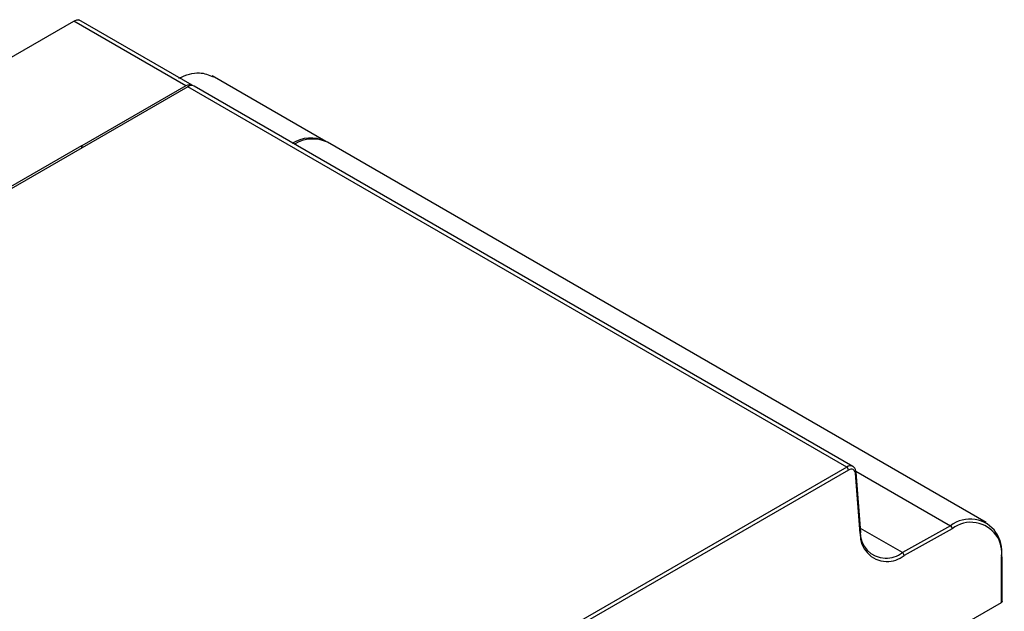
# Model space of a CAD drawing. Header units: inches. Extents: x -287 to -97, y 229 to 474.
# Tile 17 of 17: x -162 to -97, y 405 to 443. Entities that reach past the tile are written whole.
import ezdxf

# ---------------------------------------------------------------- set-up
doc = ezdxf.new("R2010")
doc.units = ezdxf.units.IN
doc.header["$MEASUREMENT"] = 0

# ---------------------------------------------------------------- blocks, each defined once
blk = doc.blocks.new('block 13')
at = {"color": 7, "lineweight": 25}
blk.add_open_spline([(-107.076, 413.822), (-107.084, 413.877), (-107.093, 413.932), (-107.111, 413.984), (-107.132, 414.047), (-107.165, 414.105), (-107.214, 414.143), (-107.238, 414.162), (-107.265, 414.175), (-107.293, 414.189)], degree=3, knots=[0, 0, 0, 0, 1, 1, 1, 2, 2, 2, 3, 3, 3, 3], dxfattribs=at)
blk = doc.blocks.new('block 14')
at = {"color": 7, "lineweight": 25}
blk.add_lwpolyline([(-107.286, 414.197), (-150.448, 439.114)], dxfattribs=at)
blk = doc.blocks.new('block 15')
at = {"color": 7, "lineweight": 25}
blk.add_lwpolyline([(-106.763, 409.872), (-107.076, 413.822)], dxfattribs=at)
blk = doc.blocks.new('block 21')
at = {"color": 7, "lineweight": 25}
blk.add_lwpolyline([(-98.545, 410.515), (-141.707, 435.432)], dxfattribs=at)
blk = doc.blocks.new('block 26')
at = {"color": 7, "lineweight": 25}
blk.add_lwpolyline([(-97.504, 405.313), (-97.504, 408.252)], dxfattribs=at)
blk = doc.blocks.new('block 68')
at = {"color": 7, "lineweight": 25}
blk.add_lwpolyline([(-150.579, 439.168), (-157.99, 443.446)], dxfattribs=at)
blk = doc.blocks.new('block 79')
at = {"color": 7, "lineweight": 25}
blk.add_lwpolyline([(-141.82, 435.493), (-149.259, 439.787)], dxfattribs=at)
blk = doc.blocks.new('block 160')
at = {"color": 7, "lineweight": 25}
blk.add_lwpolyline([(-107.573, 413.961), (-177.812, 373.413)], dxfattribs=at)
blk = doc.blocks.new('block 161')
at = {"color": 7, "lineweight": 25}
blk.add_lwpolyline([(-107.122, 413.744), (-107.137, 413.831), (-107.167, 413.904), (-107.211, 413.961), (-107.267, 414.001), (-107.334, 414.02), (-107.409, 414.02), (-107.489, 414.001), (-107.573, 413.961)], dxfattribs=at)
blk = doc.blocks.new('block 162')
at = {"color": 7, "lineweight": 25}
blk.add_lwpolyline([(-106.809, 409.795), (-107.122, 413.744)], dxfattribs=at)
blk = doc.blocks.new('block 163')
at = {"color": 7, "lineweight": 25}
blk.add_open_spline([(-106.809, 409.795), (-106.841, 408.817), (-106.074, 407.999), (-105.096, 407.967), (-104.673, 407.954), (-104.26, 408.092), (-103.93, 408.356)], degree=3, knots=[0, 0, 0, 0, 1, 1, 1, 2, 2, 2, 2], dxfattribs=at)
blk = doc.blocks.new('block 164')
at = {"color": 7, "lineweight": 25}
blk.add_lwpolyline([(-100.775, 410.114), (-103.93, 408.356)], dxfattribs=at)
blk = doc.blocks.new('block 165')
at = {"color": 7, "lineweight": 25}
blk.add_open_spline([(-97.551, 408.187), (-97.368, 409.286), (-98.111, 410.325), (-99.21, 410.508), (-99.763, 410.6), (-100.33, 410.457), (-100.775, 410.114)], degree=3, knots=[0, 0, 0, 0, 1, 1, 1, 2, 2, 2, 2], dxfattribs=at)
blk = doc.blocks.new('block 166')
at = {"color": 7, "lineweight": 25}
blk.add_lwpolyline([(-97.551, 405.282), (-97.551, 408.187)], dxfattribs=at)
blk = doc.blocks.new('block 167')
at = {"color": 7, "lineweight": 25}
blk.add_lwpolyline([(-147.919, 376.205), (-97.551, 405.282)], dxfattribs=at)
blk = doc.blocks.new('block 194')
at = {"color": 7, "lineweight": 25}
blk.add_open_spline([(-107.573, 413.961), (-107.576, 414.041), (-107.619, 414.114), (-107.686, 414.157)], degree=3, dxfattribs=at)
blk = doc.blocks.new('block 195')
at = {"color": 7, "lineweight": 25}
blk.add_lwpolyline([(-107.686, 414.157), (-177.926, 373.609)], dxfattribs=at)
blk = doc.blocks.new('block 198')
at = {"color": 7, "lineweight": 25}
blk.add_lwpolyline([(-150.848, 439.074), (-221.087, 398.526)], dxfattribs=at)
blk = doc.blocks.new('block 199')
at = {"color": 7, "lineweight": 25}
blk.add_lwpolyline([(-107.686, 414.157), (-150.848, 439.074)], dxfattribs=at)
blk = doc.blocks.new('block 243')
at = {"color": 7, "lineweight": 25}
blk.add_lwpolyline([(-150.979, 439.129), (-157.796, 435.193)], dxfattribs=at)
blk = doc.blocks.new('block 244')
at = {"color": 7, "lineweight": 25}
blk.add_lwpolyline([(-157.796, 435.193), (-157.827, 435.211)], dxfattribs=at)
blk = doc.blocks.new('block 245')
at = {"color": 7, "lineweight": 25}
blk.add_lwpolyline([(-157.827, 435.211), (-168.01, 429.333)], dxfattribs=at)
blk = doc.blocks.new('block 251')
at = {"color": 7, "lineweight": 25}
blk.add_lwpolyline([(-228.536, 402.847), (-158.333, 443.374)], dxfattribs=at)
blk = doc.blocks.new('block 252')
at = {"color": 7, "lineweight": 25}
blk.add_lwpolyline([(-150.979, 439.129), (-158.333, 443.374)], dxfattribs=at)
blk = doc.blocks.new('block 553')
at = {"color": 7, "lineweight": 25}
blk.add_open_spline([(-150.448, 439.114), (-150.578, 439.176), (-150.732, 439.161), (-150.848, 439.074)], degree=3, dxfattribs=at)
blk = doc.blocks.new('block 605')
at = {"color": 7, "lineweight": 25}
blk.add_open_spline([(-106.81, 409.936), (-106.84, 408.996), (-106.102, 408.21), (-105.162, 408.179), (-104.756, 408.166), (-104.358, 408.299), (-104.041, 408.553)], degree=3, knots=[0, 0, 0, 0, 1, 1, 1, 2, 2, 2, 2], dxfattribs=at)
blk = doc.blocks.new('block 606')
at = {"color": 7, "lineweight": 25}
blk.add_open_spline([(-103.93, 408.356), (-103.932, 408.436), (-103.974, 408.51), (-104.041, 408.553)], degree=3, dxfattribs=at)
blk = doc.blocks.new('block 671')
at = {"color": 7, "lineweight": 25}
blk.add_lwpolyline([(-100.886, 410.311), (-104.041, 408.553)], dxfattribs=at)
blk = doc.blocks.new('block 672')
at = {"color": 7, "lineweight": 25}
blk.add_open_spline([(-100.775, 410.114), (-100.777, 410.194), (-100.818, 410.268), (-100.886, 410.311)], degree=3, dxfattribs=at)
blk = doc.blocks.new('block 691')
at = {"color": 7, "lineweight": 25}
blk.add_open_spline([(-97.504, 408.252), (-97.507, 408.281), (-97.525, 408.306), (-97.551, 408.318)], degree=3, dxfattribs=at)
blk = doc.blocks.new('block 692')
at = {"color": 7, "lineweight": 25}
blk.add_open_spline([(-97.551, 408.318), (-97.362, 409.455), (-98.13, 410.53), (-99.267, 410.719), (-99.84, 410.814), (-100.426, 410.667), (-100.886, 410.311)], degree=3, knots=[0, 0, 0, 0, 1, 1, 1, 2, 2, 2, 2], dxfattribs=at)
blk = doc.blocks.new('block 693')
at = {"color": 7, "lineweight": 25}
blk.add_open_spline([(-141.707, 435.432), (-142.404, 435.757), (-143.216, 435.715), (-143.875, 435.319)], degree=3, dxfattribs=at)
blk = doc.blocks.new('block 723')
at = {"color": 7, "lineweight": 25}
blk.add_open_spline([(-97.494, 405.347), (-97.495, 405.341), (-97.496, 405.336), (-97.498, 405.331), (-97.5, 405.325), (-97.504, 405.32), (-97.508, 405.315), (-97.514, 405.309), (-97.519, 405.304), (-97.526, 405.298), (-97.534, 405.293), (-97.542, 405.287), (-97.551, 405.282)], degree=3, knots=[0, 0, 0, 0, 1, 1, 1, 2, 2, 2, 3, 3, 3, 4, 4, 4, 4], dxfattribs=at)
blk = doc.blocks.new('block 770')
at = {"color": 7, "lineweight": 25}
blk.add_lwpolyline([(-157.827, 435.211), (-157.822, 435.048)], dxfattribs=at)
blk = doc.blocks.new('block 903')
at = {"color": 7, "lineweight": 25}
blk.add_lwpolyline([(-157.796, 435.193), (-157.796, 435.063)], dxfattribs=at)
blk = doc.blocks.new('block 904')
at = {"color": 7, "lineweight": 25}
blk.add_open_spline([(-150.549, 439.148), (-150.683, 439.23), (-150.853, 439.223), (-150.979, 439.129)], degree=3, dxfattribs=at)
blk = doc.blocks.new('block 905')
at = {"color": 7, "lineweight": 25}
blk.add_open_spline([(-141.82, 435.493), (-142.536, 435.831), (-143.375, 435.778), (-144.042, 435.352)], degree=3, dxfattribs=at)
blk = doc.blocks.new('block 1028')
at = {"color": 7, "lineweight": 25}
blk.add_open_spline([(-158.333, 443.374), (-158.263, 443.405), (-158.193, 443.437), (-158.125, 443.451), (-158.058, 443.466), (-157.992, 443.463), (-157.952, 443.424), (-157.949, 443.422), (-157.947, 443.419), (-157.944, 443.416)], degree=3, knots=[0, 0, 0, 0, 1, 1, 1, 2, 2, 2, 3, 3, 3, 3], dxfattribs=at)
blk = doc.blocks.new('block 1123')
at = {"color": 7, "lineweight": 25}
blk.add_open_spline([(-151.452, 439.63), (-151.218, 439.731), (-150.983, 439.832), (-150.753, 439.898), (-150.527, 439.962), (-150.305, 439.992), (-150.099, 439.982), (-149.771, 439.966), (-149.486, 439.848), (-149.2, 439.73)], degree=3, knots=[0, 0, 0, 0, 1, 1, 1, 2, 2, 2, 3, 3, 3, 3], dxfattribs=at)
blk = doc.blocks.new('block 1397')
at = {"color": 253, "lineweight": 25}
blk.add_open_spline([(-107.122, 413.744), (-107.094, 413.76), (-107.076, 413.79), (-107.076, 413.822)], degree=3, dxfattribs=at)
blk = doc.blocks.new('block 1398')
at = {"color": 253, "lineweight": 25}
blk.add_open_spline([(-107.287, 414.197), (-107.417, 414.257), (-107.57, 414.242), (-107.686, 414.157)], degree=3, dxfattribs=at)
blk = doc.blocks.new('block 1399')
at = {"color": 253, "lineweight": 25}
blk.add_open_spline([(-106.809, 409.795), (-106.78, 409.81), (-106.762, 409.84), (-106.763, 409.872)], degree=3, dxfattribs=at)
blk = doc.blocks.new('block 1403')
at = {"color": 253, "lineweight": 25}
blk.add_lwpolyline([(-104.041, 408.553), (-106.783, 410.137)], dxfattribs=at)
blk = doc.blocks.new('block 1414')
at = {"color": 253, "lineweight": 25}
blk.add_lwpolyline([(-107.091, 413.894), (-100.886, 410.311)], dxfattribs=at)
blk = doc.blocks.new('block 1418')
at = {"color": 253, "lineweight": 25}
blk.add_open_spline([(-97.551, 408.187), (-97.525, 408.199), (-97.507, 408.224), (-97.504, 408.252)], degree=3, dxfattribs=at)

msp = doc.modelspace()

# ---------------------------------------------------------------- block references
for name in ['block 251', 'block 1028', 'block 252', 'block 68', 'block 1123', 'block 79', 'block 198', 'block 243', 'block 904', 'block 553', 'block 199', 'block 14', 'block 905', 'block 693', 'block 245', 'block 244', 'block 770', 'block 903', 'block 21', 'block 195', 'block 1398', 'block 194', 'block 13', 'block 160', 'block 161', 'block 1397', 'block 162', 'block 1414', 'block 15', 'block 671', 'block 692', 'block 672', 'block 165', 'block 163', 'block 605', 'block 1399', 'block 1403', 'block 164', 'block 606', 'block 691', 'block 1418', 'block 166', 'block 26', 'block 167', 'block 723']:
    msp.add_blockref(name, (0, 0))

doc.saveas('drawing.dxf')
